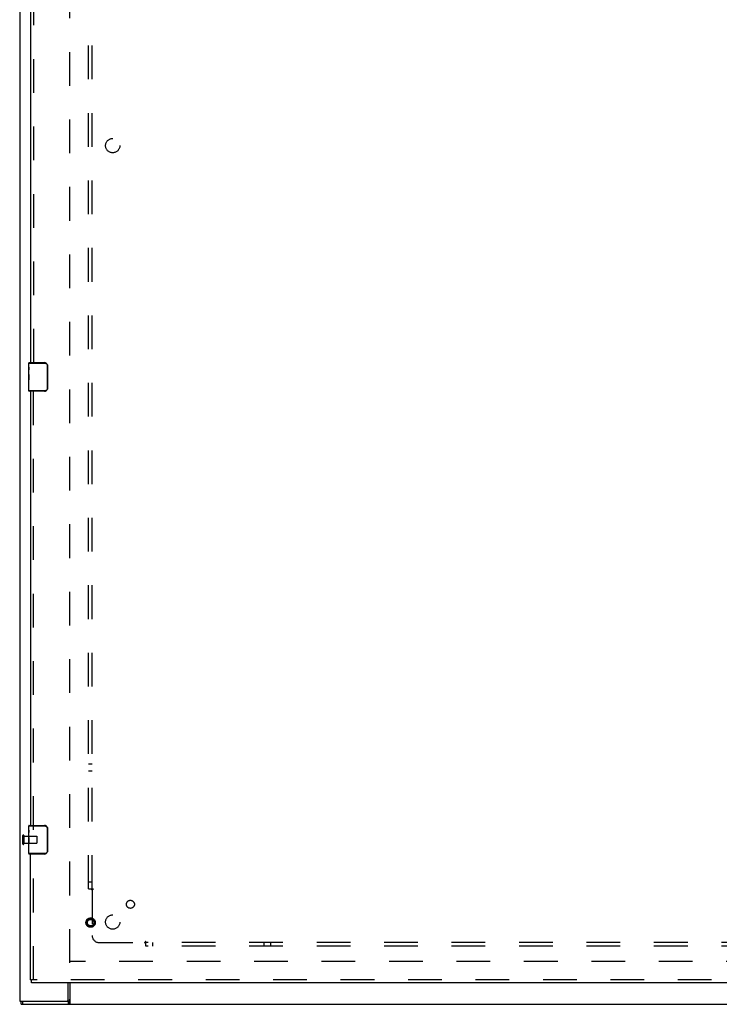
# Model space of a CAD drawing. Header units: inches. Extents: x 0 to 214, y 0 to 139.
# Tile 4 of 147: x 36 to 60, y 38 to 72. Entities that reach past the tile are written whole.
import ezdxf

# ---------------------------------------------------------------- set-up
doc = ezdxf.new("R2010")
doc.units = ezdxf.units.IN
doc.header["$LTSCALE"] = 11.786071
doc.header["$MEASUREMENT"] = 0
doc.linetypes.add('HIDDEN', pattern=[0.2, 0.1, -0.1])
doc.layers.get('0').update_dxf_attribs({"linetype": 'CONTINUOUS'})
for name, color, linetype in [('DEFAULT_2', 8, 'HIDDEN'), ('SECONDARY_OR_LEFT_DOOR_ASSEMBLY', 7, 'CONTINUOUS'), ('SUBPANEL', 7, 'CONTINUOUS')]:
    doc.layers.add(name, color=color, linetype=linetype)

msp = doc.modelspace()

# ---------------------------------------------------------------- linework, layer by layer
at = {"color": 3, "linetype": 'Continuous'}
for p, q in [((35.716, 102.211), (35.716, 37.681)), ((37.414, 37.744), (37.414, 38.327)), ((35.716, 37.681), (37.42, 37.681))]:
    msp.add_line(p, q, dxfattribs=at)
at = {"color": 7, "linetype": 'Continuous'}
for p, q in [((37.466, 38.327), (37.466, 37.577)), ((35.768, 37.577), (35.768, 37.681)), ((35.768, 37.577), (96.664, 37.577)), ((35.831, 37.577), (35.831, 37.681)), ((37.42, 37.577), (37.42, 37.681))]:
    msp.add_line(p, q, dxfattribs=at)
at = {"color": 3, "linetype": 'Continuous'}
for points in [[(37.438, 37.707), (37.436, 37.7), (37.435, 37.697), (37.434, 37.694), (37.432, 37.691), (37.431, 37.689), (37.43, 37.687), (37.428, 37.685), (37.426, 37.683), (37.425, 37.682), (37.423, 37.682), (37.421, 37.681), (37.42, 37.681)], [(37.466, 37.743), (37.464, 37.742), (37.462, 37.741), (37.459, 37.74), (37.457, 37.738), (37.455, 37.736), (37.452, 37.734), (37.45, 37.731), (37.449, 37.728), (37.447, 37.726), (37.445, 37.723), (37.444, 37.72), (37.442, 37.717), (37.441, 37.713), (37.44, 37.71), (37.438, 37.707)]]:
    msp.add_lwpolyline(points, dxfattribs=at)
at = {"color": 7, "linetype": 'Continuous'}
for points in [[(37.454, 37.641), (37.453, 37.635), (37.452, 37.629), (37.451, 37.623), (37.45, 37.617), (37.449, 37.611), (37.447, 37.606), (37.446, 37.601), (37.444, 37.597), (37.442, 37.593), (37.441, 37.59), (37.438, 37.587), (37.436, 37.584), (37.433, 37.582), (37.431, 37.58), (37.428, 37.578), (37.425, 37.578), (37.423, 37.577), (37.42, 37.577)], [(37.466, 37.693), (37.465, 37.689), (37.463, 37.686), (37.462, 37.681), (37.461, 37.677), (37.46, 37.671), (37.458, 37.665), (37.457, 37.659), (37.456, 37.653), (37.454, 37.641)]]:
    msp.add_lwpolyline(points, dxfattribs=at)
at = {"color": 3, "linetype": 'Continuous'}
msp.add_arc((37.352, 37.744), 0.0625, 270, 360, dxfattribs=at)
at = {"layer": 'DEFAULT_2', "color": 8, "linetype": 'HIDDEN'}
for p, q in [((37.466, 39.025), (37.466, 96.129)), ((35.82, 43.469), (35.82, 43.185)), ((35.863, 43.469), (35.863, 43.185)), ((35.863, 43.451), (36.31, 43.451)), ((36.31, 43.451), (36.31, 43.203)), ((36.32, 43.441), (36.32, 43.213)), ((35.863, 43.203), (36.31, 43.203)), ((63.945, 39.077), (37.466, 39.077))]:
    msp.add_line(p, q, dxfattribs=at)
for centre, radius, start, end in [((35.842, 43.469), 0.0215, 0, 180), ((36.31, 43.441), 0.01, 0, 90), ((35.842, 43.185), 0.0215, 180, 360), ((36.31, 43.213), 0.01, 270, 360)]:
    msp.add_arc(centre, radius, start, end, dxfattribs=at)
at = {"layer": 'SECONDARY_OR_LEFT_DOOR_ASSEMBLY', "color": 3, "linetype": 'Continuous'}
for p, q in [((36.091, 75.16), (36.091, 59.994)), ((36.091, 58.994), (36.091, 43.827)), ((36.091, 38.431), (36.091, 42.827)), ((64.612, 38.327), (36.133, 38.327))]:
    msp.add_line(p, q, dxfattribs=at)
at = {"layer": 'SECONDARY_OR_LEFT_DOOR_ASSEMBLY', "color": 8, "linetype": 'HIDDEN'}
for p, q in [((36.195, 75.315), (36.195, 59.839)), ((36.195, 43.672), (36.195, 59.149)), ((36.195, 38.431), (36.195, 42.982)), ((64.612, 38.431), (36.133, 38.431))]:
    msp.add_line(p, q, dxfattribs=at)
at = {"layer": 'SECONDARY_OR_LEFT_DOOR_ASSEMBLY', "color": 7, "linetype": 'Continuous'}
for p, q in [((36.031, 59.833), (36.031, 59.979)), ((36.031, 59.979), (36.589, 59.979)), ((36.046, 59.994), (36.586, 59.994)), ((36.294, 59.994), (36.294, 59.979)), ((36.551, 59.994), (36.551, 59.979)), ((36.679, 59.894), (36.679, 59.094)), ((36.686, 59.894), (36.679, 59.894)), ((36.686, 59.894), (36.686, 59.094)), ((36.031, 59.575), (36.031, 59.832)), ((36.037, 59.777), (36.031, 59.777)), ((36.031, 59.745), (36.038, 59.745)), ((36.031, 59.609), (36.038, 59.609)), ((36.031, 59.009), (36.031, 59.573)), ((36.033, 59.546), (36.031, 59.546)), ((36.033, 59.548), (36.034, 59.526)), ((36.038, 59.609), (36.038, 59.745)), ((36.031, 59.414), (36.037, 59.414)), ((36.031, 59.378), (36.038, 59.378)), ((36.031, 59.315), (36.038, 59.315)), ((36.038, 59.148), (36.038, 59.378)), ((36.031, 59.148), (36.038, 59.148)), ((36.589, 59.009), (36.031, 59.009)), ((36.586, 58.994), (36.046, 58.994)), ((36.294, 58.994), (36.294, 59.009)), ((36.551, 58.994), (36.551, 59.009)), ((36.686, 59.094), (36.679, 59.094)), ((36.031, 43.666), (36.031, 43.812)), ((36.031, 43.812), (36.589, 43.812)), ((36.046, 43.827), (36.586, 43.827)), ((36.294, 43.827), (36.294, 43.812)), ((36.551, 43.827), (36.551, 43.812)), ((36.679, 43.727), (36.679, 42.927)), ((36.686, 43.727), (36.679, 43.727)), ((36.686, 43.727), (36.686, 42.927)), ((36.031, 43.409), (36.031, 43.666)), ((36.037, 43.61), (36.031, 43.61)), ((36.031, 43.579), (36.038, 43.579)), ((36.031, 43.442), (36.038, 43.442)), ((36.031, 42.842), (36.031, 43.406)), ((36.033, 43.379), (36.031, 43.379)), ((36.033, 43.381), (36.034, 43.359)), ((36.038, 43.442), (36.038, 43.579)), ((36.031, 43.248), (36.037, 43.248)), ((36.031, 43.212), (36.038, 43.212)), ((36.031, 43.149), (36.038, 43.149)), ((36.038, 42.981), (36.038, 43.212)), ((36.031, 42.981), (36.038, 42.981)), ((36.589, 42.842), (36.031, 42.842)), ((36.586, 42.827), (36.046, 42.827)), ((36.294, 42.827), (36.294, 42.842)), ((36.551, 42.827), (36.551, 42.842)), ((36.686, 42.927), (36.679, 42.927)), ((36.091, 38.431), (36.133, 38.431)), ((36.133, 38.327), (36.133, 38.431))]:
    msp.add_line(p, q, dxfattribs=at)
for points in [[(36.586, 59.994), (36.587, 59.994), (36.587, 59.993), (36.587, 59.992), (36.588, 59.991), (36.588, 59.989), (36.588, 59.988), (36.588, 59.986), (36.588, 59.983), (36.588, 59.981), (36.589, 59.979)], [(36.589, 59.979), (36.597, 59.978), (36.605, 59.977), (36.614, 59.975), (36.622, 59.973), (36.63, 59.969), (36.637, 59.965), (36.644, 59.961), (36.651, 59.955), (36.656, 59.95), (36.661, 59.944), (36.665, 59.939), (36.669, 59.933), (36.671, 59.928), (36.674, 59.922), (36.675, 59.917), (36.677, 59.912), (36.678, 59.907), (36.678, 59.903), (36.679, 59.898), (36.679, 59.894)], [(36.679, 59.93), (36.681, 59.924), (36.683, 59.918), (36.684, 59.912), (36.685, 59.906), (36.686, 59.9), (36.686, 59.894)], [(36.031, 59.833), (36.031, 59.829), (36.032, 59.825), (36.032, 59.819), (36.034, 59.806)], [(36.031, 59.575), (36.031, 59.567), (36.032, 59.558), (36.033, 59.548)], [(36.034, 59.806), (36.035, 59.799), (36.036, 59.79), (36.037, 59.782)], [(36.034, 59.526), (36.035, 59.514), (36.036, 59.502), (36.037, 59.49), (36.038, 59.477), (36.038, 59.465), (36.038, 59.452), (36.038, 59.439), (36.038, 59.426), (36.037, 59.414), (36.036, 59.401), (36.035, 59.389)], [(36.037, 59.782), (36.037, 59.773), (36.038, 59.764), (36.038, 59.755), (36.038, 59.745)], [(36.586, 58.994), (36.587, 58.994), (36.587, 58.994), (36.587, 58.995), (36.588, 58.997), (36.588, 58.998), (36.588, 59), (36.588, 59.002), (36.588, 59.004), (36.588, 59.006), (36.589, 59.009)], [(36.679, 59.094), (36.679, 59.089), (36.678, 59.085), (36.678, 59.08), (36.677, 59.075), (36.675, 59.07), (36.674, 59.065), (36.671, 59.06), (36.669, 59.054), (36.665, 59.049), (36.661, 59.043), (36.656, 59.038), (36.651, 59.032), (36.644, 59.027), (36.637, 59.022), (36.63, 59.018), (36.622, 59.015), (36.614, 59.012), (36.605, 59.01), (36.597, 59.009), (36.589, 59.009)], [(36.686, 59.094), (36.686, 59.087), (36.685, 59.081), (36.684, 59.075), (36.683, 59.069), (36.681, 59.063), (36.679, 59.058)], [(36.586, 43.827), (36.587, 43.827), (36.587, 43.826), (36.587, 43.825), (36.588, 43.824), (36.588, 43.823), (36.588, 43.821), (36.588, 43.819), (36.588, 43.817), (36.588, 43.814), (36.589, 43.812)], [(36.589, 43.812), (36.597, 43.812), (36.605, 43.811), (36.614, 43.809), (36.622, 43.806), (36.63, 43.803), (36.637, 43.799), (36.644, 43.794), (36.651, 43.789), (36.656, 43.783), (36.661, 43.778), (36.665, 43.772), (36.669, 43.767), (36.671, 43.761), (36.674, 43.756), (36.675, 43.751), (36.677, 43.745), (36.678, 43.741), (36.678, 43.736), (36.679, 43.731), (36.679, 43.727)], [(36.679, 43.763), (36.681, 43.758), (36.683, 43.752), (36.684, 43.746), (36.685, 43.74), (36.686, 43.733), (36.686, 43.727)], [(36.031, 43.666), (36.031, 43.663), (36.032, 43.658), (36.032, 43.653), (36.034, 43.639)], [(36.031, 43.409), (36.031, 43.4), (36.032, 43.391), (36.033, 43.381)], [(36.034, 43.639), (36.035, 43.632), (36.036, 43.624), (36.037, 43.615)], [(36.034, 43.359), (36.035, 43.348), (36.036, 43.336), (36.037, 43.323), (36.038, 43.311), (36.038, 43.298), (36.038, 43.285), (36.038, 43.272), (36.038, 43.259), (36.037, 43.247), (36.036, 43.235), (36.035, 43.223)], [(36.037, 43.615), (36.037, 43.606), (36.038, 43.597), (36.038, 43.588), (36.038, 43.579)], [(36.586, 42.827), (36.587, 42.827), (36.587, 42.828), (36.587, 42.829), (36.588, 42.83), (36.588, 42.831), (36.588, 42.833), (36.588, 42.835), (36.588, 42.837), (36.588, 42.84), (36.589, 42.842)], [(36.679, 42.927), (36.679, 42.923), (36.678, 42.918), (36.678, 42.914), (36.677, 42.909), (36.675, 42.904), (36.674, 42.898), (36.671, 42.893), (36.669, 42.888), (36.665, 42.882), (36.661, 42.876), (36.656, 42.871), (36.651, 42.865), (36.644, 42.86), (36.637, 42.855), (36.63, 42.851), (36.622, 42.848), (36.614, 42.845), (36.605, 42.844), (36.597, 42.842), (36.589, 42.842)], [(36.686, 42.927), (36.686, 42.921), (36.685, 42.915), (36.684, 42.908), (36.683, 42.902), (36.681, 42.897), (36.679, 42.891)]]:
    msp.add_lwpolyline(points, dxfattribs=at)
at = {"layer": 'SECONDARY_OR_LEFT_DOOR_ASSEMBLY', "color": 8, "linetype": 'HIDDEN'}
for radius in [0.164, 0.142, 0.124, 0.114]:
    msp.add_circle((38.195, 40.431), radius, dxfattribs=at)
at = {"layer": 'SECONDARY_OR_LEFT_DOOR_ASSEMBLY', "color": 7, "linetype": 'Continuous'}
for centre, radius, start, end in [((36.046, 59.979), 0.015, 90, 180), ((36.586, 59.894), 0.1, 21.1999, 90), ((36.046, 59.009), 0.015, 180, 270), ((36.586, 59.094), 0.1, 270, 338.7946), ((36.046, 43.812), 0.015, 90, 180), ((36.586, 43.727), 0.1, 21.1999, 90), ((36.046, 42.842), 0.015, 180, 270), ((36.586, 42.927), 0.1, 270, 338.7946)]:
    msp.add_arc(centre, radius, start, end, dxfattribs=at)
for centre in [(36.294, 59.41), (36.294, 43.243)]:
    msp.add_ellipse(centre, major_axis=(0.263, 0), ratio=0.432808, start_param=3.141593, end_param=3.321581, dxfattribs=at)
at = {"layer": 'SUBPANEL', "color": 8, "linetype": 'HIDDEN'}
for p, q in [((38.122, 41.608), (38.122, 93.546)), ((38.247, 41.608), (38.247, 93.546)), ((38.122, 45.983), (38.247, 45.983)), ((38.122, 45.733), (38.247, 45.733)), ((38.122, 41.858), (38.247, 41.858)), ((38.122, 41.608), (38.209, 41.608)), ((38.209, 41.608), (38.288, 41.608)), ((38.229, 41.591), (38.235, 41.585)), ((38.247, 41.573), (38.247, 39.983)), ((38.497, 39.733), (40.087, 39.733)), ((40.122, 39.695), (40.122, 39.774)), ((92.06, 39.733), (40.122, 39.733)), ((40.122, 39.608), (40.122, 39.695)), ((92.06, 39.608), (40.122, 39.608)), ((40.372, 39.608), (40.372, 39.733)), ((44.247, 39.733), (44.247, 39.608)), ((44.497, 39.608), (44.497, 39.733))]:
    msp.add_line(p, q, dxfattribs=at)
for points in [[(38.209, 41.608), (38.211, 41.607), (38.213, 41.605), (38.215, 41.604), (38.217, 41.602), (38.219, 41.6), (38.221, 41.599), (38.223, 41.597), (38.224, 41.596), (38.226, 41.594), (38.227, 41.593), (38.229, 41.591)], [(38.235, 41.585), (38.237, 41.583), (38.239, 41.581), (38.241, 41.579), (38.243, 41.578), (38.244, 41.576), (38.246, 41.574), (38.247, 41.573)], [(38.267, 41.586), (38.262, 41.583), (38.26, 41.582), (38.257, 41.58), (38.255, 41.579), (38.253, 41.577), (38.251, 41.576), (38.249, 41.574), (38.247, 41.573)], [(38.288, 41.608), (38.288, 41.607), (38.287, 41.605), (38.286, 41.603), (38.285, 41.602), (38.284, 41.6), (38.283, 41.599), (38.282, 41.597), (38.28, 41.595), (38.278, 41.594), (38.277, 41.593), (38.275, 41.591), (38.273, 41.59), (38.271, 41.589), (38.269, 41.587), (38.267, 41.586)], [(40.097, 39.748), (40.096, 39.746), (40.094, 39.743), (40.093, 39.741), (40.091, 39.739), (40.09, 39.737), (40.089, 39.735), (40.087, 39.733)], [(40.105, 39.715), (40.099, 39.721), (40.097, 39.723), (40.095, 39.725), (40.093, 39.727), (40.092, 39.728), (40.09, 39.73), (40.088, 39.732), (40.087, 39.733)], [(40.122, 39.774), (40.121, 39.774), (40.119, 39.773), (40.117, 39.772), (40.116, 39.771), (40.114, 39.77), (40.113, 39.769), (40.111, 39.767), (40.11, 39.766), (40.108, 39.764), (40.107, 39.763), (40.105, 39.761), (40.104, 39.759), (40.103, 39.757), (40.101, 39.755), (40.1, 39.753), (40.097, 39.748)], [(40.122, 39.695), (40.121, 39.697), (40.119, 39.699), (40.118, 39.701), (40.116, 39.703), (40.115, 39.705), (40.113, 39.707), (40.112, 39.708), (40.11, 39.71), (40.108, 39.712), (40.107, 39.713), (40.105, 39.715)]]:
    msp.add_lwpolyline(points, dxfattribs=at)
for centre, radius in [((38.966, 67.577), 0.25), ((39.585, 41.071), 0.141), ((38.966, 40.452), 0.25)]:
    msp.add_circle(centre, radius, dxfattribs=at)
msp.add_arc((38.497, 39.983), 0.25, 180, 270, dxfattribs=at)

doc.saveas('drawing.dxf')
